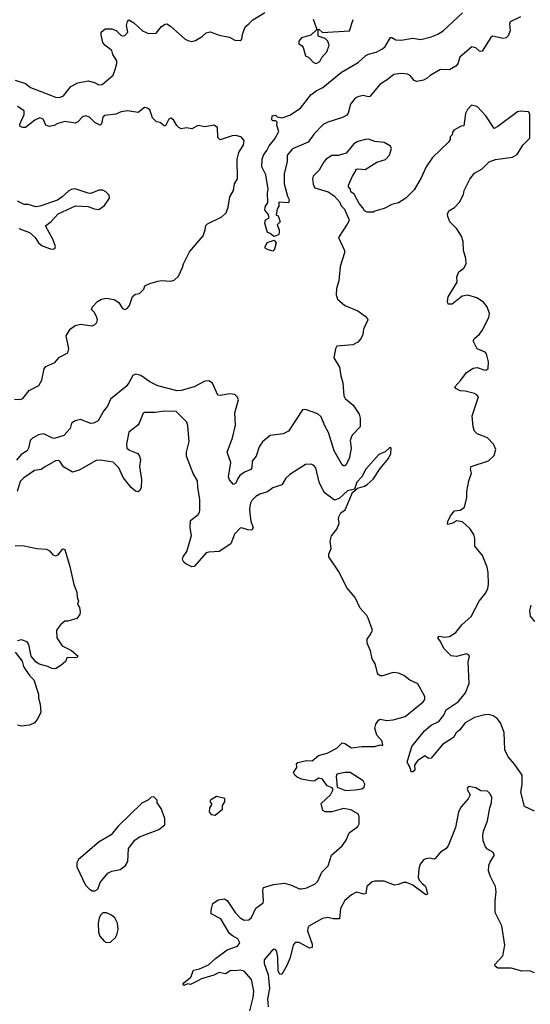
# Model space of a CAD drawing. Extents: x 2323203 to 2567568, y 883585 to 1022917.
# Tile 198 of 256: x 2476391 to 2480292, y 998964 to 1006490. Entities that reach past the tile are written whole.
import ezdxf

# ---------------------------------------------------------------- set-up
doc = ezdxf.new("R2010")
doc.units = 0

msp = doc.modelspace()

# ---------------------------------------------------------------- linework, layer by layer
at = {"layer": '0CON10XD'}
for points in [[(2477121.4, 1006108.6), (2477133.5, 1006155), (2477132.5, 1006175), (2477101.9, 1006225), (2477094.3, 1006255), (2477041.4, 1006295), (2477026.9, 1006315), (2477012, 1006375), (2477013.8, 1006395), (2477045, 1006420), (2477095, 1006420), (2477127.3, 1006407.3), (2477165, 1006370), (2477175, 1006366), (2477195, 1006370), (2477215.7, 1006394.3), (2477205.8, 1006445), (2477215, 1006477.5), (2477225, 1006488.8), (2477262.5, 1006465), (2477330, 1006405), (2477375, 1006383.8), (2477433.6, 1006386.4), (2477475, 1006437.5), (2477503.3, 1006456.7), (2477515, 1006457.5), (2477541.7, 1006441.7), (2477655, 1006342.5), (2477675, 1006330.8), (2477705, 1006324.3), (2477735, 1006330), (2477785, 1006361.4), (2477815, 1006388.6), (2477845, 1006398), (2477915, 1006371.1), (2477995, 1006355.6), (2478035, 1006334.5), (2478075, 1006330), (2478087.8, 1006342.2), (2478092.8, 1006377.2), (2478113.9, 1006436.1), (2478140.7, 1006459.3), (2478171.7, 1006488.3), (2478264.2, 1006545)], [(2480217.8, 1006512.2), (2480138.8, 1006475), (2480132.5, 1006455), (2480137.1, 1006405), (2480122.8, 1006367.2), (2480107.2, 1006352.8), (2480085, 1006345.7), (2480003.3, 1006363.3), (2479990.8, 1006355), (2479925, 1006250), (2479915, 1006246), (2479905, 1006250), (2479876.7, 1006275), (2479845, 1006282.9), (2479754.5, 1006205), (2479737.6, 1006152.4), (2479723.8, 1006135), (2479675, 1006106.9), (2479605, 1006109.5), (2479526.8, 1006063.2), (2479505, 1006042.9), (2479475, 1006028), (2479425, 1006018.8), (2479405.9, 1006025.9), (2479375, 1006062.5), (2479355, 1006074.3), (2479305, 1006079.2), (2479249.4, 1006070.6), (2479199.7, 1006030.3), (2479145, 1005998.2), (2479067, 1005903), (2479055, 1005900.5), (2479015, 1005910.4), (2478975, 1005901.5), (2478955, 1005890.5), (2478917.7, 1005845), (2478901.1, 1005775), (2478889.3, 1005760.7), (2478856.6, 1005743.4), (2478745, 1005707.9), (2478710.3, 1005689.7), (2478641.2, 1005618.8), (2478595, 1005554.5), (2478476.3, 1005503.7), (2478433.8, 1005455), (2478433.3, 1005405), (2478410.8, 1005315), (2478412.5, 1005235), (2478438, 1005142), (2478448.8, 1005115), (2478445, 1005090), (2478370, 1005095), (2478370, 1005065), (2478357.5, 1005045), (2478350, 1004995), (2478365, 1004990), (2478380, 1004945), (2478358.3, 1004921.7), (2478373.3, 1004885), (2478373.6, 1004856.4), (2478367.5, 1004845), (2478333.6, 1004833.6), (2478305, 1004856.7), (2478285, 1004862.5), (2478264, 1004935), (2478268.3, 1004961.7), (2478296.7, 1004975), (2478288.8, 1005005), (2478263.8, 1005035), (2478265, 1005060), (2478285.9, 1005094.1), (2478283.3, 1005165), (2478288.8, 1005195), (2478270.8, 1005305), (2478240, 1005365), (2478244, 1005425), (2478254.2, 1005455), (2478280.2, 1005489.8), (2478295.7, 1005525), (2478340, 1005580), (2478371.2, 1005635), (2478356.2, 1005685), (2478357, 1005707), (2478347, 1005717), (2478325, 1005717.5), (2478317.5, 1005725), (2478320, 1005755), (2478345, 1005760), (2478358.3, 1005748.3), (2478395, 1005740), (2478455, 1005760), (2478536.4, 1005813.6), (2478615.8, 1005915), (2478655, 1005946.5), (2478707.7, 1005972.3), (2478850.3, 1006089.7), (2478978.1, 1006161.9), (2479035, 1006217.1), (2479055, 1006227.4), (2479115, 1006241), (2479162, 1006268), (2479182.2, 1006285), (2479225, 1006353.3), (2479235, 1006353.3), (2479265, 1006335.6), (2479305, 1006332.7), (2479395, 1006348.9), (2479455, 1006339.7), (2479535, 1006358.6), (2479585, 1006378.7), (2479625.6, 1006404.4), (2479775, 1006543.5)], [(2478633.8, 1006495), (2478660, 1006415), (2478615, 1006372.5), (2478545, 1006350.8), (2478524, 1006325), (2478523.3, 1006305), (2478549.3, 1006289.3), (2478557, 1006277), (2478573.3, 1006213.3), (2478600.7, 1006200.7), (2478635, 1006164), (2478655, 1006154.2), (2478685, 1006171.2), (2478699.4, 1006200.6), (2478738.6, 1006245), (2478755.9, 1006295.9), (2478746.2, 1006325), (2478725, 1006346.7), (2478670, 1006365), (2478670, 1006415), (2478677, 1006417), (2478705, 1006392.5), (2478910, 1006405), (2478939.4, 1006490.6)], [(2476355, 1006028.9), (2476435, 1006001.4), (2476472.6, 1005972.6), (2476625, 1005912.1), (2476665, 1005898.5), (2476695, 1005895.6), (2476725, 1005909.4), (2476781.2, 1005978.8), (2476835, 1006008.6), (2476915, 1006024.2), (2476961.1, 1006011.1), (2476995, 1005991.4), (2477020, 1005995), (2477105, 1006066), (2477121.4, 1006108.6)], [(2476351.1, 1003588.9), (2476395, 1003587.8), (2476415, 1003594.5), (2476463.8, 1003656.2), (2476536, 1003695), (2476560.5, 1003735), (2476577.5, 1003822.5), (2476590.3, 1003839.7), (2476659.4, 1003870.6), (2476695, 1003911.2), (2476758, 1003945), (2476765.6, 1003975), (2476745.6, 1004075), (2476775.7, 1004125), (2476815, 1004152.9), (2476855, 1004164.2), (2476945, 1004149.2), (2476963, 1004157), (2476980, 1004175), (2476984.3, 1004195), (2476980, 1004215), (2476962.4, 1004252.4), (2476938.9, 1004275), (2476946.9, 1004295), (2476985, 1004336.9), (2477015, 1004354.4), (2477051.7, 1004361.7), (2477112.7, 1004352.7), (2477149.3, 1004329.3), (2477175, 1004282), (2477195.8, 1004274.2), (2477213.3, 1004285), (2477228.8, 1004305), (2477252.5, 1004375), (2477275, 1004392.5), (2477305, 1004397.5), (2477338.3, 1004431.7), (2477347.5, 1004455), (2477385.9, 1004474.1), (2477445, 1004491.2), (2477475, 1004496), (2477545, 1004492.5), (2477570, 1004500), (2477605, 1004530), (2477634.2, 1004595), (2477642.5, 1004625), (2477688.8, 1004715), (2477792, 1004838), (2477808.6, 1004885), (2477811.8, 1004918.2), (2477825, 1004930), (2477935.5, 1004984.5), (2477968, 1005015), (2477982.7, 1005057.3), (2477995.6, 1005135), (2478023.3, 1005185), (2478032.9, 1005235), (2478055.7, 1005275), (2478051.8, 1005425), (2478064.6, 1005475.4), (2478100.8, 1005535), (2478105.8, 1005565), (2478085, 1005591.2), (2478044.2, 1005604.2), (2478015, 1005601.4), (2477922.3, 1005572.3), (2477905, 1005590), (2477901.2, 1005665), (2477875, 1005683.8), (2477805, 1005671.4), (2477755, 1005680.6), (2477705, 1005656.7), (2477665, 1005663.5), (2477625, 1005655.6), (2477605.4, 1005665.4), (2477592.6, 1005682.6), (2477565, 1005724.3), (2477545, 1005736.9), (2477530.9, 1005729.1), (2477505, 1005680), (2477495, 1005680), (2477465, 1005704.2), (2477435, 1005710), (2477405, 1005740), (2477385, 1005800), (2477365, 1005814.4), (2477345, 1005818.9), (2477295, 1005781.5), (2477215, 1005793.2), (2477165, 1005786.1), (2477125, 1005767.5), (2477042.4, 1005757.6), (2477026.9, 1005745), (2477016, 1005695), (2477005, 1005683.3), (2476965, 1005705.6), (2476923.3, 1005745), (2476895, 1005756), (2476871.6, 1005748.4), (2476835, 1005709.4), (2476815, 1005699.2), (2476735, 1005711.4), (2476682.7, 1005697.3), (2476655, 1005682.5), (2476615, 1005674.5), (2476590, 1005685), (2476570, 1005730), (2476545, 1005739.3), (2476506.7, 1005723.3), (2476435, 1005666.2), (2476415, 1005666.2), (2476394.2, 1005674.2), (2476392.3, 1005692.3), (2476425.4, 1005764.6), (2476424.3, 1005794.3), (2476375, 1005827.8)], [(2479766.2, 1004836.2), (2479731.7, 1004891.7), (2479677.5, 1004945), (2479661.2, 1004985), (2479660, 1005005), (2479670.5, 1005029.5), (2479713.3, 1005055), (2479751.2, 1005095), (2479780.8, 1005155), (2479786.2, 1005185), (2479829.1, 1005270.9), (2479865, 1005316.2), (2479925, 1005351.2), (2479977.3, 1005402.7), (2480025, 1005421.2), (2480155, 1005440), (2480190.7, 1005459.3), (2480235, 1005530), (2480287.5, 1005585), (2480287.5, 1005767.5), (2480277.5, 1005785), (2480215, 1005790.3), (2480194.4, 1005785.6), (2480045, 1005673.5), (2480015, 1005658), (2479952, 1005755), (2479885, 1005826.2), (2479843, 1005837), (2479813.3, 1005805), (2479798, 1005772), (2479785, 1005680), (2479765, 1005677.5), (2479707.5, 1005645), (2479698.3, 1005631.7), (2479695, 1005610), (2479680, 1005595), (2479680, 1005575), (2479666.4, 1005553.6), (2479543.9, 1005436.1), (2479496.7, 1005365), (2479458.3, 1005281.7), (2479405, 1005190), (2479340, 1005125), (2479285, 1005090), (2479235, 1005077.5), (2479175, 1005047.5), (2479103, 1005027), (2479095, 1005020), (2479045, 1005020), (2479025, 1005030), (2479013, 1005053), (2478983.3, 1005085), (2478946.1, 1005156.1), (2478920, 1005175), (2478917.5, 1005195), (2478903, 1005213), (2478903.3, 1005225), (2478932.5, 1005295), (2478960, 1005335), (2478960, 1005345), (2478975, 1005350), (2479030, 1005345), (2479118.3, 1005401.7), (2479185, 1005422), (2479216.7, 1005455), (2479232.5, 1005505), (2479223, 1005523), (2479175, 1005551.2), (2479105, 1005558), (2479055.8, 1005575.8), (2479033.8, 1005573.8), (2478975, 1005558), (2478945, 1005542), (2478885, 1005469.2), (2478825, 1005452.9), (2478775, 1005452), (2478731.2, 1005425), (2478714.2, 1005405), (2478679.3, 1005340.7), (2478632, 1005295), (2478628, 1005275), (2478632.1, 1005232.1), (2478646.2, 1005205), (2478747.5, 1005175), (2478793.3, 1005145), (2478835, 1005097.5), (2478847.7, 1005067.7), (2478872.1, 1005042.1), (2478906.7, 1004965), (2478907.5, 1004955), (2478893.6, 1004926.4), (2478826, 1004825), (2478872, 1004725), (2478872.7, 1004707.3), (2478840, 1004605), (2478830, 1004495), (2478811.9, 1004435), (2478807.7, 1004387.7), (2478818.8, 1004355), (2478875, 1004306), (2478975, 1004264.3), (2479031.2, 1004225), (2479048.8, 1004205), (2479050, 1004195), (2479017.5, 1004125), (2479012, 1004085), (2479000, 1004055), (2478973.8, 1004025), (2478935.4, 1004004.6), (2478815, 1003994), (2478803.3, 1003975), (2478792, 1003905), (2478833.1, 1003835), (2478843.2, 1003766.8), (2478858.9, 1003715), (2478866.5, 1003615), (2478877.1, 1003595), (2478938, 1003545), (2478985.5, 1003475.5), (2478991.4, 1003445), (2478991.2, 1003378.8), (2478930, 1003315), (2478922.3, 1003297.7), (2478916.7, 1003275), (2478922.5, 1003215), (2478910.6, 1003145), (2478885, 1003088.8), (2478875, 1003080), (2478865, 1003080), (2478855, 1003087.5), (2478794, 1003195), (2478750.8, 1003335), (2478723.3, 1003386.7), (2478693.8, 1003455), (2478668.8, 1003478.8), (2478575, 1003510), (2478552.7, 1003507.3), (2478445.6, 1003344.4), (2478405, 1003324), (2478305, 1003311.2), (2478245, 1003264), (2478220.6, 1003225), (2478196.5, 1003155), (2478166.7, 1003115), (2478164, 1003066), (2478157.3, 1003052.7), (2478107.3, 1003032.7), (2478073.8, 1003005), (2478056.9, 1002983.1), (2478042.3, 1002947.7), (2478025, 1002936.7), (2477995, 1002972.5), (2477986, 1002996), (2478004.5, 1003105), (2477976.9, 1003185), (2478015.8, 1003295), (2478039.1, 1003390.9), (2478035.6, 1003485), (2478062.7, 1003585), (2478055.5, 1003605), (2478034.7, 1003624.7), (2477995, 1003630.5), (2477925, 1003617.8), (2477905, 1003620.8), (2477863.1, 1003713.1), (2477835, 1003730.7), (2477805, 1003726.7), (2477725, 1003683.8), (2477625, 1003656.8), (2477595, 1003654.6), (2477445, 1003692.1), (2477385, 1003722.6), (2477315, 1003770.4), (2477275, 1003780), (2477255, 1003770), (2477225.8, 1003714.2), (2477203.8, 1003686.2), (2477085, 1003589.2), (2477061.9, 1003535), (2477031.4, 1003498.6), (2476990, 1003425), (2476955, 1003406.2), (2476935, 1003402.7), (2476855, 1003434.4), (2476813.3, 1003425), (2476786.2, 1003405), (2476776.7, 1003365), (2476728.6, 1003311.4), (2476655, 1003288.9), (2476635, 1003293.3), (2476575, 1003325.3), (2476535, 1003318.2), (2476487.8, 1003292.2), (2476470.4, 1003275), (2476459.2, 1003215), (2476447.3, 1003195), (2476402.6, 1003167.4), (2476365, 1003123.8)], [(2476383.1, 1004893.1), (2476464.7, 1004864.7), (2476509.4, 1004825), (2476535.6, 1004785), (2476562.6, 1004762.6), (2476625, 1004739.4), (2476645, 1004736.2), (2476658.3, 1004741.7), (2476663, 1004757), (2476643.9, 1004813.9), (2476588.8, 1004915), (2476631.7, 1004948.3), (2476685, 1005007.5), (2476816.4, 1005066.4), (2476915, 1005061.2), (2476960, 1005045), (2476995, 1005040), (2477039.5, 1005070.5), (2477077.5, 1005125), (2477075, 1005150), (2477050, 1005175), (2477025, 1005187.5), (2476995, 1005187.5), (2476935, 1005162.5), (2476915, 1005163.3), (2476815, 1005196.2), (2476785, 1005191.2), (2476765, 1005183.3), (2476714.1, 1005135.9), (2476678.3, 1005111.7), (2476545, 1005063.8), (2476515, 1005060), (2476455, 1005078.8), (2476425, 1005078.8), (2476375, 1005103.8)], [(2480325, 1000440), (2480247, 1000477), (2480219.2, 1000585), (2480231.2, 1000645), (2480230, 1000715), (2480170.5, 1000800.5), (2480123.3, 1000855), (2480098.3, 1000908.3), (2480092.6, 1001042.6), (2480065.5, 1001115), (2480038.1, 1001148.1), (2480009.4, 1001169.4), (2479975, 1001179.5), (2479945, 1001176.7), (2479865, 1001155.5), (2479795, 1001115.4), (2479750.2, 1001059.8), (2479725, 1001039.4), (2479705, 1001002.9), (2479621.1, 1000948.9), (2479535, 1000846.7), (2479515, 1000842.5), (2479485, 1000862.5), (2479430, 1000825), (2479408.3, 1000791.7), (2479410, 1000755), (2479395, 1000740), (2479381.7, 1000741.7), (2479377, 1000767), (2479350, 1000815), (2479386.2, 1000935), (2479484.4, 1001055), (2479535, 1001097.8), (2479593.7, 1001126.3), (2479630.8, 1001175), (2479650, 1001215), (2479742.2, 1001275), (2479796.7, 1001345), (2479823.8, 1001416.2), (2479817.8, 1001582.2), (2479827.1, 1001625), (2479820.8, 1001635), (2479805, 1001641.9), (2479727.1, 1001622.9), (2479688.3, 1001628.3), (2479632.2, 1001685), (2479607.1, 1001737.1), (2479585.8, 1001765), (2479595, 1001777.8), (2479639.8, 1001769.8), (2479675, 1001774.5), (2479723.3, 1001806.7), (2479770, 1001865), (2479840.8, 1001929.2), (2479900.4, 1002045), (2479951.2, 1002108.8), (2479967, 1002143), (2479972.4, 1002175), (2479971.4, 1002265), (2479963.2, 1002305), (2479926.7, 1002395), (2479869.2, 1002465), (2479869.4, 1002525), (2479860.6, 1002555), (2479831, 1002601), (2479775, 1002652.2), (2479729.2, 1002660.8), (2479705, 1002644.5), (2479665, 1002631.2), (2479660, 1002635), (2479660.8, 1002655), (2479681.2, 1002698.8), (2479713.3, 1002735), (2479755, 1002742), (2479790, 1002765), (2479807, 1002837), (2479806.7, 1002885), (2479821.2, 1002965), (2479842, 1003025), (2479836, 1003055), (2479840, 1003075), (2479972.3, 1003117.7), (2480015, 1003160), (2480028.5, 1003205), (2480010.9, 1003245), (2479965, 1003295.4), (2479885, 1003324.6), (2479865, 1003345.8), (2479855, 1003377.5), (2479847.8, 1003462.2), (2479897.1, 1003607.1), (2479883.4, 1003623.4), (2479865, 1003633.1), (2479795, 1003651.4), (2479755, 1003654.3), (2479722.3, 1003672.3), (2479716.7, 1003685), (2479762.5, 1003735), (2479805, 1003792.9), (2479855, 1003825.6), (2479885, 1003831.9), (2479945, 1003811.9), (2479956.9, 1003813.1), (2479969.2, 1003825), (2479972.2, 1003875), (2479957, 1003937), (2479947.8, 1003947.8), (2479885, 1003974.3), (2479855.6, 1004035), (2479865.4, 1004054.6), (2479904.7, 1004085.3), (2479924.4, 1004115), (2479975, 1004213.3), (2479981.4, 1004245), (2479962.5, 1004295), (2479935, 1004332), (2479883, 1004363), (2479815.9, 1004385.9), (2479772.6, 1004377.4), (2479695, 1004316.2), (2479663.3, 1004315), (2479658.8, 1004335), (2479665, 1004372.5), (2479733.3, 1004485), (2479731.2, 1004525), (2479745, 1004562.5), (2479785, 1004591.2), (2479800.8, 1004625), (2479799.4, 1004665), (2479782.5, 1004725), (2479778.8, 1004795), (2479766.2, 1004836.2)], [(2478325, 1004722), (2478284.1, 1004734.1), (2478267.5, 1004745), (2478266.7, 1004755), (2478281.9, 1004788.1), (2478333.9, 1004803.9), (2478350, 1004785), (2478337.5, 1004735), (2478325, 1004722)], [(2478510.9, 1000700.9), (2478492.7, 1000715), (2478482.5, 1000735), (2478508.8, 1000775), (2478506.7, 1000805), (2478515, 1000813.3), (2478582.7, 1000827.3), (2478625, 1000825.8), (2478675, 1000865.7), (2478738.8, 1000885), (2478815, 1000922.2), (2478855, 1000962), (2478875, 1000958), (2478925, 1000924.2), (2479005, 1000934), (2479105, 1000934), (2479145, 1000947.5), (2479165, 1000942.5), (2479160, 1000975), (2479120.7, 1001020.7), (2479104, 1001075), (2479111.2, 1001105), (2479133, 1001137), (2479145, 1001143.3), (2479195, 1001133.1), (2479245, 1001138.1), (2479335, 1001164.3), (2479473.7, 1001276.3), (2479485.6, 1001295), (2479486.2, 1001316.2), (2479433.2, 1001413.2), (2479371.5, 1001441.5), (2479325, 1001476.9), (2479285, 1001495.7), (2479245, 1001500.8), (2479217.8, 1001492.2), (2479165, 1001474.2), (2479144.3, 1001474.3), (2479127.3, 1001487.3), (2479107.3, 1001567.3), (2479084.3, 1001605), (2479072, 1001665), (2479045.7, 1001725.7), (2479044.5, 1001755.5), (2479074, 1001795), (2479086.2, 1001825), (2479053.8, 1001915), (2479043.8, 1001935), (2478991.2, 1001991.2), (2478952.7, 1002072.7), (2478893.8, 1002145), (2478826.1, 1002276.1), (2478752.5, 1002385), (2478752.5, 1002405), (2478771.7, 1002448.3), (2478762.5, 1002505), (2478773.3, 1002545), (2478813.3, 1002595), (2478831.7, 1002638.3), (2478827.5, 1002675), (2478832.5, 1002695), (2478845, 1002720), (2478877.5, 1002745), (2478933, 1002877), (2478971.7, 1002908.3), (2479025, 1002923.8), (2479045, 1002936.7), (2479091.7, 1002978.3), (2479145, 1003060), (2479207.5, 1003135), (2479227.5, 1003175), (2479230, 1003215), (2479225, 1003220), (2479215, 1003217.5), (2479184.1, 1003185.9), (2479135, 1003167.5), (2479035, 1003054), (2479003.8, 1002996.2), (2478966.2, 1002955), (2478948.3, 1002901.7), (2478895, 1002889.2), (2478830.7, 1002829.3), (2478795, 1002818.9), (2478716.2, 1002876.2), (2478678.6, 1002955), (2478654.2, 1003065), (2478635, 1003086), (2478615, 1003093.8), (2478575, 1003090.8), (2478455.7, 1003014.3), (2478423.8, 1002985), (2478394.1, 1002935.9), (2478325, 1002912.5), (2478285, 1002881.4), (2478225, 1002863.3), (2478194.1, 1002845.9), (2478164.7, 1002815.3), (2478154.7, 1002795.3), (2478145.9, 1002755), (2478148.8, 1002715), (2478157.5, 1002657.5), (2478173.6, 1002606.4), (2478165, 1002587.5), (2478135, 1002590), (2478086.4, 1002606.4), (2478075, 1002603.3), (2478033.1, 1002556.9), (2478004, 1002485), (2477915, 1002424.4), (2477835, 1002421.4), (2477816.2, 1002415), (2477725, 1002310), (2477705, 1002308.8), (2477660.3, 1002330.3), (2477644.4, 1002344.4), (2477635.8, 1002365), (2477638.6, 1002385), (2477668, 1002425), (2477702.5, 1002547.5), (2477692.5, 1002605), (2477695, 1002662.5), (2477755, 1002707.5), (2477765.7, 1002725), (2477767.5, 1002745), (2477767.5, 1002825), (2477750.8, 1002915), (2477748.8, 1002965), (2477715, 1003022.5), (2477664.2, 1003155), (2477665.7, 1003185), (2477685.9, 1003265.9), (2477676.2, 1003385), (2477666.7, 1003413.3), (2477585, 1003495.8), (2477495, 1003498.6), (2477425, 1003488.8), (2477345, 1003488.8), (2477335, 1003482.5), (2477304.2, 1003405.8), (2477291.7, 1003388.3), (2477225, 1003336.7), (2477206.4, 1003246.4), (2477210, 1003215), (2477230.5, 1003200.5), (2477294.2, 1003174.2), (2477305.7, 1003155), (2477312.5, 1003125), (2477305.6, 1003075), (2477321.4, 1002975), (2477320, 1002915), (2477309.3, 1002890.7), (2477295, 1002882.5), (2477275, 1002886.7), (2477243.3, 1002915), (2477181.2, 1002991.2), (2477148.1, 1003065), (2477105, 1003109.4), (2477005, 1003124.2), (2476975, 1003120), (2476845, 1003046.2), (2476795, 1003032.5), (2476725, 1003072.5), (2476696.2, 1003115), (2476685, 1003121.2), (2476665, 1003118), (2476580.4, 1003069.6), (2476555, 1003051.4), (2476505, 1003044.2), (2476422.8, 1002987.2), (2476395, 1002960), (2476372, 1002885)], [(2476355, 1002470.8), (2476425, 1002467.5), (2476521.2, 1002448.8), (2476595, 1002443.3), (2476619.3, 1002429.3), (2476645, 1002400), (2476665, 1002392.5), (2476685, 1002400), (2476720, 1002445), (2476735, 1002440), (2476775, 1002310), (2476803.1, 1002173.1), (2476826.7, 1002115), (2476830, 1002075), (2476840, 1002045), (2476833.6, 1002023.6), (2476847, 1001997), (2476852.5, 1001965), (2476850, 1001945), (2476826.2, 1001913.8), (2476758.3, 1001891.7), (2476735, 1001893.3), (2476701.2, 1001865), (2476672, 1001825), (2476674, 1001765), (2476715, 1001704.3), (2476787.4, 1001667.4), (2476837.5, 1001625), (2476825, 1001612.5), (2476753.3, 1001615), (2476740, 1001585), (2476706.1, 1001553.9), (2476665, 1001527.5), (2476635, 1001530), (2476605, 1001546.2), (2476540, 1001565), (2476515, 1001582.5), (2476477.5, 1001625), (2476460, 1001715), (2476446.7, 1001735), (2476405, 1001750.8), (2476375, 1001742)], [(2480295.3, 1002014.7), (2480284.7, 1001975.3), (2480291.9, 1001931.9), (2480325, 1001891.2)], [(2476356.1, 1001656.1), (2476408.3, 1001588.3), (2476420, 1001545), (2476432.5, 1001525), (2476467.5, 1001475), (2476497.5, 1001445), (2476534.2, 1001335), (2476534.1, 1001304.1), (2476547.7, 1001257.7), (2476551.2, 1001195), (2476525, 1001140), (2476505, 1001116.7), (2476465, 1001096.7), (2476405, 1001090), (2476375, 1001097.5)], [(2478150, 998915), (2478175.7, 999015), (2478180, 999065), (2478162, 999155), (2478105, 999217.5), (2478075.6, 999225.6), (2478035, 999218.8), (2478005, 999223.8), (2477962.1, 999197.9), (2477915, 999208.1), (2477874, 999186), (2477780.6, 999159.4), (2477735.8, 999135), (2477695, 999114.3), (2477675, 999120), (2477645, 999107.5), (2477637.5, 999115), (2477645, 999127.5), (2477698.8, 999171.2), (2477717.5, 999225), (2477765, 999236), (2477834.4, 999265.6), (2477885.7, 999314.3), (2477975, 999380), (2478055, 999408), (2478073.8, 999435), (2478056.2, 999465), (2478016.7, 999486.7), (2477995, 999506), (2477928.7, 999618.7), (2477853.3, 999655), (2477853.8, 999685), (2477866.7, 999735), (2477907, 999763), (2477955, 999771.2), (2477975, 999756.7), (2478038, 999665), (2478076, 999625), (2478105, 999607.1), (2478140.8, 999609.2), (2478161.2, 999628.8), (2478195, 999700), (2478250, 999740), (2478253.8, 999755), (2478247.5, 999835), (2478253.2, 999856.8), (2478330.3, 999879.7), (2478415, 999889.2), (2478467.5, 999875), (2478525, 999848), (2478545, 999847.1), (2478585, 999854.6), (2478647.8, 999885), (2478668.5, 999905), (2478700, 999975), (2478747.6, 1000022.4), (2478772.5, 1000105), (2478854.4, 1000175), (2478885, 1000218.8), (2478908, 1000275), (2478975, 1000323.1), (2478985.4, 1000344.6), (2478985.5, 1000395.5), (2478978.3, 1000418.3), (2478920, 1000450), (2478865, 1000459.6), (2478775, 1000435.8), (2478725, 1000436.2), (2478707.5, 1000445), (2478695, 1000500), (2478766, 1000565), (2478786.7, 1000606.7), (2478778.3, 1000618.3), (2478741.2, 1000635), (2478705, 1000685.6), (2478675, 1000693.3), (2478645, 1000671.4), (2478625, 1000668.8), (2478545, 1000685.3), (2478510.9, 1000700.9)], [(2478878.9, 1000598.9), (2478955, 1000604.6), (2479005, 1000611.8), (2479022.3, 1000625), (2479028, 1000648), (2479015, 1000672.5), (2478916, 1000736), (2478875.3, 1000735.3), (2478815, 1000722.9), (2478810, 1000705), (2478817.5, 1000625), (2478878.9, 1000598.9)], [(2480324.4, 999204.4), (2480285, 999220), (2480226.4, 999216.4), (2480145, 999241.2), (2480045, 999239.2), (2480023.3, 999255), (2480020.8, 999269.2), (2480083.3, 999335), (2480097.5, 999415), (2480074.1, 999564.1), (2480024, 999665), (2480022.5, 999755), (2480030.8, 999825), (2480025.8, 999865), (2479985.8, 999945), (2479973.2, 999983.2), (2479975.8, 1000024.2), (2479985, 1000052.5), (2480017.5, 1000105), (2480005.9, 1000125.9), (2479965, 1000148.8), (2479949.1, 1000169.1), (2479933.2, 1000213.2), (2479929.4, 1000255), (2479933.6, 1000286.4), (2479965, 1000367.5), (2479982.2, 1000465), (2479996.7, 1000505), (2479998.1, 1000545), (2479985, 1000574), (2479965, 1000594.2), (2479915, 1000596.2), (2479875, 1000618), (2479825, 1000628), (2479815, 1000622.5), (2479810, 1000605), (2479833.8, 1000565), (2479816.3, 1000533.7), (2479765, 1000474), (2479743.1, 1000435), (2479720.6, 1000315), (2479665.4, 1000174.6), (2479646.4, 1000153.6), (2479605, 1000126), (2479565, 1000077.5), (2479555, 1000072.5), (2479525, 1000080), (2479493, 1000077), (2479475, 1000067.5), (2479450, 1000035), (2479440.5, 999999.5), (2479436, 999935), (2479442.7, 999912.7), (2479467.5, 999885), (2479490, 999870), (2479495, 999860), (2479506.2, 999805), (2479495, 999800), (2479395.6, 999875.6), (2479345.5, 999895.5), (2479324.5, 999895.5), (2479281.3, 999878.7), (2479255, 999875.6), (2479175, 999904.4), (2479105, 999905.8), (2479085, 999900.8), (2479042.5, 999865), (2479035, 999810), (2479023.6, 999806.4), (2478965, 999821.1), (2478925, 999800), (2478875, 999757.5), (2478842.3, 999697.7), (2478833.3, 999616.7), (2478785, 999618.1), (2478745, 999627.7), (2478705, 999620.8), (2478599.3, 999560.7), (2478591.1, 999545), (2478590.9, 999525), (2478624.4, 999425), (2478625, 999397.5), (2478605, 999393.3), (2478525, 999436.9), (2478495, 999435.8), (2478480.8, 999415), (2478457.3, 999322.7), (2478434.4, 999265.6), (2478395, 999197.5), (2478385, 999192.5), (2478375, 999197.5), (2478365, 999220), (2478362.5, 999325), (2478356, 999365), (2478345, 999382.5), (2478335, 999386.2), (2478315, 999371.2), (2478259.2, 999305), (2478258.6, 999275), (2478288.3, 999188.3), (2478300, 999085), (2478283.3, 999005), (2478290, 998945)], [(2476965, 999832.5), (2476987.5, 999845), (2477006.7, 999895), (2477065, 999966.7), (2477095, 999981.2), (2477157.5, 999995), (2477200, 1000025), (2477216.2, 1000055), (2477223.3, 1000155), (2477270.7, 1000219.3), (2477305, 1000243.3), (2477455, 1000300), (2477500, 1000335), (2477500, 1000385), (2477471.7, 1000461.7), (2477440, 1000505), (2477440, 1000525), (2477415, 1000550), (2477395, 1000547.5), (2477375, 1000527.5), (2477325, 1000502.5), (2477143.6, 1000326.4), (2477089.3, 1000260.7), (2476997.5, 1000205), (2476839.3, 1000070.7), (2476826.7, 1000045), (2476826.7, 1000015), (2476892.5, 999875), (2476925, 999843.3), (2476945, 999832.5), (2476965, 999832.5)], [(2477885, 1000410), (2477940, 1000455), (2477940, 1000485), (2477957, 1000513), (2477958.3, 1000538.3), (2477895, 1000552.5), (2477847.5, 1000525), (2477843.6, 1000513.6), (2477857.5, 1000495), (2477840, 1000465), (2477837.5, 1000435), (2477853.9, 1000413.9), (2477885, 1000410)], [(2477055, 999437.5), (2477085, 999440), (2477122.5, 999475), (2477133.3, 999495), (2477142.5, 999535), (2477137.5, 999585), (2477116.7, 999625), (2477092.5, 999645), (2477055, 999663.3), (2477025, 999662.5), (2477007.5, 999645), (2476997, 999623), (2476990, 999585), (2476993.3, 999515), (2477003.9, 999483.9), (2477035, 999447.5), (2477055, 999437.5)]]:
    msp.add_lwpolyline(points, dxfattribs=at)

doc.saveas('drawing.dxf')
